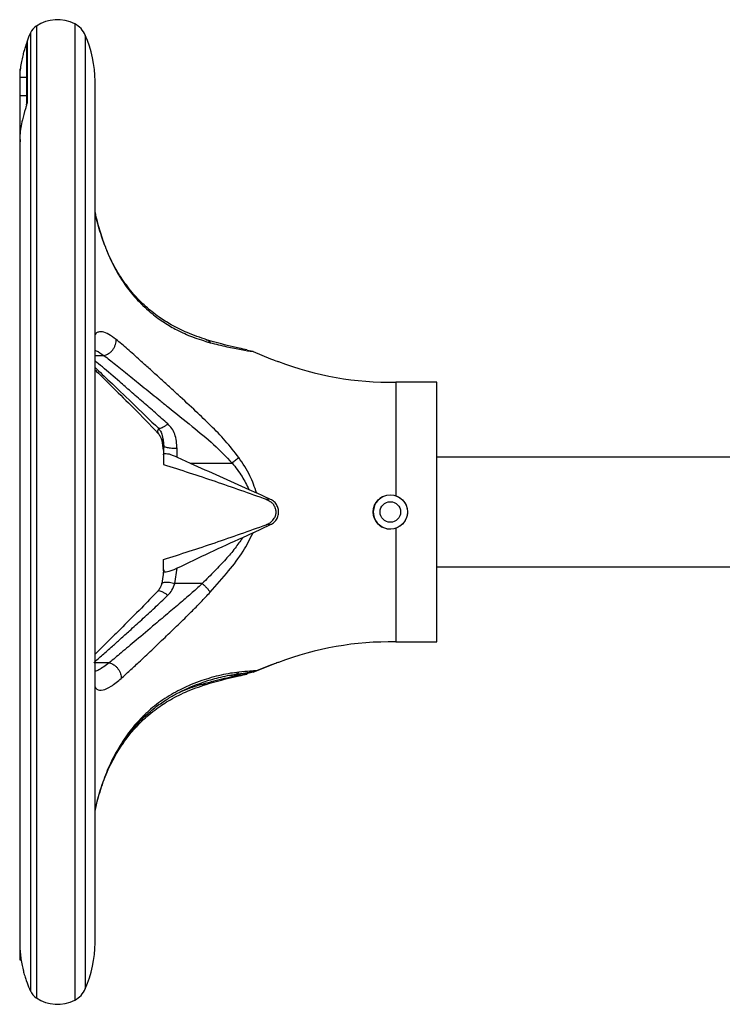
# Model space of a CAD drawing. Header units: millimetres. Extents: x 266 to 1205, y 112 to 961.
# Tile 4 of 27: x 266 to 369, y 520 to 664. Entities that reach past the tile are written whole.
import ezdxf

# ---------------------------------------------------------------- set-up
doc = ezdxf.new("R2010")
doc.units = ezdxf.units.MM

msp = doc.modelspace()

# ---------------------------------------------------------------- linework, layer by layer
at = {"color": 8, "linetype": 'Continuous', "lineweight": 25}
for p, q in [((268.83, 662.85), (268.83, 642.04)), ((274.45, 663.18), (274.45, 642.27)), ((267.97, 661.85), (267.97, 641.33)), ((275.99, 661.53), (275.99, 641.11)), ((274.45, 642.27), (274.45, 520.42)), ((267.97, 641.33), (267.97, 521.74)), ((268.83, 642.04), (268.83, 520.74)), ((275.99, 641.11), (275.99, 522.06)), ((281.16, 626.13), (281.25, 625.86)), ((277.41, 614.68), (278.71, 614.68)), ((287.41, 583.22), (287.37, 582.78)), ((279.5, 569.76), (277.41, 569.76)), ((293.09, 566.59), (292.38, 566.59))]:
    msp.add_line(p, q, dxfattribs=at)
at = {"color": 7, "linetype": 'Continuous', "lineweight": 25}
for p, q in [((267.47, 660.66), (267.41, 660.31)), ((267.41, 660.31), (267.41, 651.37)), ((267.47, 660.66), (267.47, 651.67)), ((266.41, 656.61), (266.41, 655.8)), ((266.41, 655.8), (266.41, 655.4)), ((266.41, 655.4), (267.41, 655.4)), ((266.41, 655.4), (266.41, 652.7)), ((277.41, 528.8), (277.41, 654.8)), ((266.41, 652.7), (266.41, 647.31)), ((266.41, 652.7), (267.41, 652.7)), ((267.41, 651.37), (267.47, 651.67)), ((267.41, 651.36), (267.41, 651.37)), ((266.41, 647.31), (266.41, 647.02)), ((266.41, 647.02), (266.41, 646.84)), ((266.41, 646.84), (266.41, 646.09)), ((266.41, 646.09), (266.41, 646.07)), ((266.41, 646.07), (266.41, 528.84)), ((300.51, 615.25), (299.65, 615.44)), ((300.51, 615.25), (303.09, 614.19)), ((327.41, 610.8), (321.38, 610.8)), ((321.38, 610.8), (321.38, 594.17)), ((327.41, 572.8), (327.41, 610.8)), ((287.18, 602.25), (287.37, 600.82)), ((287.41, 601.71), (287.41, 601.69)), ((287.49, 601.42), (287.41, 601.51)), ((287.41, 601.51), (287.41, 600.16)), ((289.41, 599.84), (289.41, 601.06)), ((287.41, 600.16), (287.41, 598.76)), ((289.41, 599.84), (291.31, 598.96)), ((382.86, 599.8), (327.41, 599.8)), ((291.31, 598.96), (297.45, 598.96)), ((299.9, 595.11), (301.03, 594.59)), ((303.09, 593.63), (301.03, 594.59)), ((303.09, 593.63), (302.44, 593.67)), ((300.51, 588.76), (303.09, 589.96)), ((303.09, 589.96), (302.44, 589.93)), ((321.38, 589.42), (321.38, 572.8)), ((300.51, 588.76), (298.98, 588.04)), ((287.41, 583.22), (287.41, 584.84)), ((287.45, 583.33), (287.18, 581.35)), ((287.41, 583.17), (287.41, 583.22)), ((289.09, 581.34), (289.41, 583.56)), ((327.41, 583.8), (382.86, 583.8)), ((293.09, 581.34), (289.09, 581.34)), ((321.38, 572.8), (327.41, 572.8)), ((300.51, 568.35), (303.09, 569.4)), ((303.09, 569.4), (301.03, 568.57)), ((303.09, 569.4), (303.62, 569.59)), ((298.98, 568), (296.77, 567.84)), ((300.51, 568.35), (298.98, 568)), ((299.9, 568.34), (301.03, 568.57)), ((266.41, 528.84), (266.41, 528.75)), ((266.41, 528.75), (266.41, 526.29)), ((266.41, 526.29), (266.61, 526.29)), ((267.47, 522.95), (267.47, 522.93))]:
    msp.add_line(p, q, dxfattribs=at)
for radius in [2.5, 1.5]:
    msp.add_circle((320.59, 591.8), radius, dxfattribs=at)
for centre, radius, start, end in [((270.21, 660.81), 2.47, 124.0659, 154.9881), ((271.91, 658.3), 5.5, 62.5058, 124.0659), ((272.88, 660.16), 3.4, 23.8062, 62.5058), ((283.09, 654.8), 16.69, 154.9881, 159.4307), ((260.72, 654.8), 16.69, 0, 23.8062), ((320.45, 655.83), 45.04, 248.8871, 271.1782), ((320.59, 591.79), 2.49, 106.9873, 270.1635), ((320.45, 527.76), 45.04, 88.8218, 111.1099), ((260.72, 528.8), 16.69, 336.1938, 0), ((283.09, 528.8), 16.69, 200.5693, 205.0119), ((270.21, 522.79), 2.47, 205.0119, 235.9341), ((272.88, 523.43), 3.4, 297.4942, 336.1938), ((271.91, 525.3), 5.5, 235.9341, 297.4942)]:
    msp.add_arc(centre, radius, start, end, dxfattribs=at)
for points, knots in [([(266.44, 655.4), (266.44, 655.52), (266.45, 655.96), (266.54, 656.72), (266.69, 657.64), (266.87, 658.47), (267.04, 659.12), (267.18, 659.6), (267.3, 659.96), (267.37, 660.17), (267.41, 660.28)], [0, 0, 0, 0, 0.071531, 0.261323, 0.453045, 0.624802, 0.765701, 0.850296, 0.921922, 1, 1, 1, 1]), ([(267.47, 651.67), (267.47, 651.65), (267.47, 651.6), (267.43, 651.45), (267.36, 651.17), (267.11, 650.36), (266.69, 648.89), (266.39, 647.32), (266.44, 646.24), (266.46, 645.93)], [0, 0, 0, 0, 0.020123, 0.040211, 0.077867, 0.156954, 0.42731, 0.831553, 1, 1, 1, 1]), ([(281.26, 626.03), (280.92, 626.56), (280.21, 627.71), (279.22, 629.77), (278.3, 632.23), (277.68, 634.28), (277.45, 635.41), (277.41, 635.63)], [0, 0, 0, 0, 0.192821, 0.412406, 0.659282, 0.934366, 1, 1, 1, 1]), ([(293.74, 616.98), (292.78, 617.3), (291.05, 617.88), (288.7, 619.06), (286.99, 620.13), (285.62, 621.16), (284.29, 622.33), (282.73, 623.95), (281.72, 625.38), (281.17, 626.16)], [0, 0, 0, 0, 0.210879, 0.382558, 0.51527, 0.598926, 0.705906, 0.839546, 1, 1, 1, 1]), ([(281.25, 625.86), (281.49, 625.5), (281.96, 624.79), (282.76, 623.76), (283.66, 622.73), (284.67, 621.73), (285.96, 620.6), (287.53, 619.46), (289.51, 618.32), (291.78, 617.3), (293.39, 616.82), (294.25, 616.56)], [0, 0, 0, 0, 0.069691, 0.138461, 0.215713, 0.300986, 0.385105, 0.520894, 0.653184, 0.814641, 1, 1, 1, 1]), ([(278.71, 614.68), (278.94, 614.75), (279.3, 614.87), (279.73, 615.21), (280.02, 615.53), (280.25, 615.89), (280.41, 616.29), (280.49, 616.67), (280.49, 616.92), (280.48, 617.03)], [0, 0, 0, 0, 0.233242, 0.361012, 0.492776, 0.625523, 0.756106, 0.881673, 1, 1, 1, 1]), ([(298.43, 599.77), (297.78, 600.6), (296.5, 602.25), (294.33, 604.45), (292.01, 606.68), (289.92, 608.6), (288.1, 610.26), (286.69, 611.55), (285.31, 612.8), (283.77, 614.19), (282.1, 615.7), (281.03, 616.58), (280.48, 617.03)], [0, 0, 0, 0, 0.111456, 0.22117, 0.329174, 0.460671, 0.535108, 0.610921, 0.686343, 0.762995, 0.879797, 1, 1, 1, 1]), ([(299.66, 615.51), (299.28, 615.59), (298.44, 615.77), (296.8, 616.14), (295.18, 616.56), (294.16, 616.86), (293.68, 617)], [0, 0, 0, 0, 0.2388885, 0.5266678, 0.7803282, 1, 1, 1, 1]), ([(294.25, 616.56), (295.07, 616.36), (296.65, 615.96), (298.9, 615.53), (299.97, 615.34), (300.51, 615.25)], [0, 0, 0, 0, 0.3463035, 0.6718942, 1, 1, 1, 1]), ([(278.71, 614.68), (278.98, 614.48), (279.52, 614.07), (280.41, 613.36), (281.37, 612.59), (282.38, 611.77), (283.46, 610.89), (284.58, 609.98), (285.74, 609.05), (286.94, 608.08), (288.87, 606.53), (291.49, 604.42), (294.71, 601.8), (296.57, 599.88), (297.45, 598.96)], [0, 0, 0, 0, 0.057782, 0.116511, 0.176285, 0.237198, 0.297066, 0.359017, 0.419504, 0.479476, 0.542882, 0.709163, 0.861603, 1, 1, 1, 1]), ([(303.09, 614.19), (303.28, 614.12), (303.65, 613.99), (304.04, 613.86), (304.25, 613.8), (304.23, 613.81), (304.23, 613.81)], [0, 0, 0, 0, 0.289106, 0.578357, 0.864656, 1, 1, 1, 1]), ([(277.41, 612.93), (278.11, 612.27), (279.75, 610.71), (282.91, 607.7), (285.41, 605.27), (286.72, 604)], [0, 0, 0, 0, 0.2615032, 0.6109894, 1, 1, 1, 1]), ([(277.41, 612.59), (277.48, 612.52), (278.27, 611.76), (280.15, 609.88), (283.15, 606.91), (285.41, 604.58), (286.59, 603.35)], [0, 0, 0, 0, 0.03108, 0.31678, 0.640579, 1, 1, 1, 1]), ([(286.63, 604.08), (286.73, 603.97), (286.96, 603.72), (287.36, 602.84), (287.41, 602.01), (287.46, 601.39)], [0, 0, 0, 0, 0.174015, 0.391356, 1, 1, 1, 1]), ([(289.41, 601.06), (289.35, 601.79), (289.28, 602.83), (288.68, 604.02), (288.26, 604.46), (288.05, 604.68)], [0, 0, 0, 0, 0.538689, 0.774233, 1, 1, 1, 1]), ([(286.59, 603.36), (286.71, 603.21), (286.97, 602.88), (287.11, 602.45), (287.18, 602.23)], [0, 0, 0, 0, 0.469435, 1, 1, 1, 1]), ([(287.41, 600.16), (287.43, 600.22), (287.46, 600.33), (287.76, 600.37), (288.21, 600.3), (288.71, 600.14), (289.12, 599.97), (289.35, 599.87), (289.41, 599.84)], [0, 0, 0, 0, 0.206366, 0.413837, 0.597362, 0.765814, 0.944177, 1, 1, 1, 1]), ([(297.45, 598.96), (297.62, 599.1), (297.97, 599.37), (298.27, 599.63), (298.43, 599.77)], [0, 0, 0, 0, 0.4787009, 1, 1, 1, 1]), ([(301.03, 594.59), (300.74, 595.44), (300.12, 597.29), (299.02, 598.9), (298.43, 599.77)], [0, 0, 0, 0, 0.462276, 1, 1, 1, 1]), ([(287.41, 598.76), (289.93, 597.95), (294.98, 596.33), (299.95, 594.55), (302.44, 593.67)], [0, 0, 0, 0, 0.499797, 1, 1, 1, 1]), ([(291.31, 598.96), (292.73, 598.31), (295.59, 597.02), (298.46, 595.74), (299.9, 595.11)], [0, 0, 0, 0, 0.499897, 1, 1, 1, 1]), ([(297.45, 598.96), (297.96, 598.32), (298.92, 597.12), (299.59, 595.74), (299.9, 595.11)], [0, 0, 0, 0, 0.538526, 1, 1, 1, 1]), ([(302.44, 593.67), (302.64, 593.57), (302.93, 593.44), (303.16, 593.25), (303.22, 593.2)], [0, 0, 0, 0, 0.70448, 1, 1, 1, 1]), ([(303.09, 589.96), (303.27, 590.07), (303.65, 590.28), (304.05, 590.83), (304.26, 591.47), (304.26, 592.15), (304.04, 592.79), (303.64, 593.32), (303.27, 593.53), (303.09, 593.63)], [0, 0, 0, 0, 0.144553, 0.289179, 0.432328, 0.574993, 0.717626, 0.860285, 1, 1, 1, 1]), ([(321.38, 594.17), (321.64, 594.06), (322.15, 593.83), (322.73, 593.18), (323.07, 592.4), (323.13, 591.55), (322.91, 590.73), (322.43, 590.03), (321.87, 589.61), (321.49, 589.47), (321.38, 589.42)], [0, 0, 0, 0, 0.134756, 0.269491, 0.404556, 0.538872, 0.672331, 0.806143, 0.940972, 1, 1, 1, 1]), ([(303.22, 590.4), (303.36, 590.55), (303.62, 590.81), (303.85, 591.36), (303.91, 591.9), (303.79, 592.41), (303.56, 592.85), (303.34, 593.08), (303.22, 593.2)], [0, 0, 0, 0, 0.202683, 0.368892, 0.535986, 0.683542, 0.835491, 1, 1, 1, 1]), ([(287.41, 584.84), (289.93, 585.65), (294.98, 587.27), (299.95, 589.04), (302.44, 589.93)], [0, 0, 0, 0, 0.499797, 1, 1, 1, 1]), ([(302.44, 589.93), (302.64, 590.02), (302.93, 590.15), (303.16, 590.34), (303.22, 590.4)], [0, 0, 0, 0, 0.7044825, 1, 1, 1, 1]), ([(298.98, 588.04), (297.37, 587.31), (294.16, 585.85), (290.99, 584.32), (289.41, 583.56)], [0, 0, 0, 0, 0.499802, 1, 1, 1, 1]), ([(298.98, 588.04), (298.62, 587.52), (297.87, 586.42), (296.48, 584.82), (294.87, 583.11), (293.7, 581.95), (293.09, 581.34)], [0, 0, 0, 0, 0.20957, 0.445342, 0.708554, 1, 1, 1, 1]), ([(294.25, 580.08), (295.16, 581.11), (296.85, 583.02), (299.06, 585.86), (300.05, 587.85), (300.51, 588.76)], [0, 0, 0, 0, 0.384744, 0.716752, 1, 1, 1, 1]), ([(289.41, 583.56), (289.21, 583.47), (288.8, 583.28), (288.22, 583.08), (287.8, 583.01), (287.54, 583.02), (287.49, 583.09), (287.47, 583.12)], [0, 0, 0, 0, 0.230986, 0.463497, 0.663654, 0.843511, 1, 1, 1, 1]), ([(293.09, 581.34), (292.67, 580.96), (291.71, 580.07), (290.08, 578.67), (288.19, 577.06), (285.89, 575.13), (283.51, 573.13), (281.27, 571.23), (280.07, 570.23), (279.5, 569.76)], [0, 0, 0, 0, 0.085778, 0.197118, 0.327791, 0.471739, 0.674972, 0.847638, 1, 1, 1, 1]), ([(287.18, 581.36), (287.11, 581.14), (286.97, 580.72), (286.71, 580.39), (286.59, 580.24)], [0, 0, 0, 0, 0.530565, 1, 1, 1, 1]), ([(288.05, 579.61), (288.27, 579.86), (288.73, 580.37), (288.97, 581.01), (289.09, 581.34)], [0, 0, 0, 0, 0.483828, 1, 1, 1, 1]), ([(293.09, 581.34), (293.2, 581.24), (293.42, 581.04), (293.74, 580.7), (294.03, 580.38), (294.18, 580.18), (294.25, 580.08)], [0, 0, 0, 0, 0.246673, 0.500004, 0.753332, 1, 1, 1, 1]), ([(277.22, 569.76), (277.64, 570.13), (278.49, 570.87), (279.82, 572.07), (281.15, 573.26), (282.58, 574.55), (284.25, 576.06), (286.13, 577.78), (287.41, 579), (288.05, 579.61)], [0, 0, 0, 0, 0.140909, 0.286789, 0.400573, 0.520379, 0.676506, 0.838448, 1, 1, 1, 1]), ([(286.59, 580.24), (285.79, 579.4), (284.05, 577.59), (281.66, 575.21), (279.48, 573.05), (278.12, 571.69), (277.48, 571.07), (277.41, 571)], [0, 0, 0, 0, 0.2454083, 0.5304542, 0.7420677, 0.9704035, 1, 1, 1, 1]), ([(281.25, 567.47), (281.45, 567.65), (281.85, 568.01), (282.49, 568.59), (283.15, 569.2), (284.19, 570.18), (285.67, 571.57), (287.6, 573.42), (289.55, 575.28), (291.31, 577.01), (292.89, 578.6), (293.8, 579.6), (294.25, 580.08)], [0, 0, 0, 0, 0.058845, 0.116977, 0.174513, 0.231555, 0.381349, 0.527413, 0.666594, 0.801176, 0.902778, 1, 1, 1, 1]), ([(279.5, 569.76), (279.73, 569.67), (280.08, 569.54), (280.49, 569.19), (280.77, 568.88), (281, 568.52), (281.21, 568.04), (281.23, 567.69), (281.25, 567.47)], [0, 0, 0, 0, 0.238838, 0.367962, 0.5, 0.632038, 0.761162, 1, 1, 1, 1]), ([(304.23, 569.79), (304.23, 569.79), (304.24, 569.79), (304.03, 569.73), (303.64, 569.6), (303.27, 569.47), (303.09, 569.4)], [0, 0, 0, 0, 0.150033, 0.4352846, 0.720588, 1, 1, 1, 1]), ([(280.44, 556.41), (281.04, 557.38), (282.11, 559.14), (283.8, 561.06), (285.12, 562.32), (286.13, 563.15), (286.97, 563.78), (287.97, 564.45), (289.4, 565.29), (291.21, 566.16), (293.33, 566.97), (295.66, 567.67), (297.17, 567.95), (297.99, 568.09)], [0, 0, 0, 0, 0.135653, 0.242968, 0.322154, 0.373818, 0.418, 0.464167, 0.538874, 0.647946, 0.745442, 0.862863, 1, 1, 1, 1]), ([(298.43, 568.38), (298.03, 568.32), (297.21, 568.22), (295.84, 567.95), (294.43, 567.59), (292.97, 567.14), (291.43, 566.56), (289.95, 565.88), (288.56, 565.12), (287.31, 564.33), (286.12, 563.44), (284.97, 562.46), (283.61, 561.11), (282.04, 559.25), (281.01, 557.53), (280.48, 556.66)], [0, 0, 0, 0, 0.070605, 0.143458, 0.216525, 0.286811, 0.363598, 0.446603, 0.511594, 0.577864, 0.642752, 0.705937, 0.770244, 0.883507, 1, 1, 1, 1]), ([(298.98, 568), (298.57, 567.92), (297.75, 567.75), (296.31, 567.43), (294.75, 567.05), (293.66, 566.75), (293.09, 566.59)], [0, 0, 0, 0, 0.238424, 0.480603, 0.726963, 1, 1, 1, 1]), ([(293.68, 566.59), (294.16, 566.73), (295.18, 567.04), (296.8, 567.45), (298.44, 567.83), (299.28, 568.01), (299.66, 568.09)], [0, 0, 0, 0, 0.219672, 0.473332, 0.761111, 1, 1, 1, 1]), ([(297.84, 568.07), (298.42, 568.15), (299.39, 568.3), (299.96, 568.35), (300.18, 568.36)], [0, 0, 0, 0, 0.596565, 1, 1, 1, 1]), ([(301.03, 568.57), (300.74, 568.56), (300.12, 568.54), (299.02, 568.43), (298.43, 568.38)], [0, 0, 0, 0, 0.464477, 1, 1, 1, 1]), ([(279.5, 554.47), (279.81, 555.09), (280.39, 556.23), (281.29, 557.65), (282.05, 558.71), (282.64, 559.45), (283.1, 559.99), (283.57, 560.5), (284.2, 561.15), (285.08, 561.97), (286.4, 563.05), (288.27, 564.3), (290.81, 565.62), (292.66, 566.25), (293.67, 566.59)], [0, 0, 0, 0, 0.091981, 0.170063, 0.231785, 0.277156, 0.306203, 0.336514, 0.382808, 0.44511, 0.52348, 0.65315, 0.811932, 1, 1, 1, 1]), ([(277.41, 548.2), (277.63, 549.08), (278.1, 550.96), (279.12, 553.85), (280.05, 555.64), (280.51, 556.54)], [0, 0, 0, 0, 0.306172, 0.648407, 1, 1, 1, 1]), ([(266.41, 528.94), (266.41, 528.9), (266.39, 528.46), (266.44, 527.7), (266.54, 526.66), (266.69, 525.74), (266.87, 524.91), (267.04, 524.26), (267.18, 523.79), (267.3, 523.44), (267.39, 523.17), (267.45, 523.02), (267.47, 522.96), (267.47, 522.95), (267.47, 522.95)], [0, 0, 0, 0, 0.018526, 0.205262, 0.355095, 0.506453, 0.642048, 0.753283, 0.820066, 0.876612, 0.938252, 0.969047, 0.984577, 1, 1, 1, 1])]:
    msp.add_open_spline(points, degree=3, knots=knots, dxfattribs=at)
at = {"color": 8, "linetype": 'Continuous', "lineweight": 25}
for points, knots in [([(277.41, 635.59), (277.41, 635.59), (277.57, 634.78), (278.04, 633.07), (278.75, 630.88), (279.53, 629), (280.3, 627.39), (280.92, 626.38), (281.25, 625.86)], [0, 0, 0, 0, 0.001264, 0.242136, 0.48365, 0.640759, 0.813295, 1, 1, 1, 1]), ([(280.48, 617.03), (280.12, 617.31), (279.38, 617.86), (278.6, 618.16), (278.04, 618.17), (277.67, 618.04), (277.48, 617.85), (277.41, 617.78)], [0, 0, 0, 0, 0.271915, 0.551104, 0.720289, 0.884147, 1, 1, 1, 1]), ([(293.66, 617), (293.68, 616.99), (293.82, 616.97), (294.03, 616.83), (294.18, 616.65), (294.25, 616.56)], [0, 0, 0, 0, 0.112769, 0.562292, 1, 1, 1, 1]), ([(277.41, 615.45), (277.47, 615.42), (277.84, 615.29), (278.31, 614.96), (278.71, 614.68)], [0, 0, 0, 0, 0.161699, 1, 1, 1, 1]), ([(288.05, 604.68), (287.45, 605.22), (286.23, 606.3), (284.41, 607.89), (282.66, 609.41), (280.64, 611.16), (278.83, 612.74), (277.76, 613.61), (277.41, 613.9)], [0, 0, 0, 0, 0.152051, 0.308377, 0.468194, 0.61647, 0.873265, 1, 1, 1, 1]), ([(286.73, 604.01), (286.68, 603.92), (286.58, 603.73), (286.53, 603.51), (286.54, 603.38), (286.59, 603.36), (286.59, 603.36)], [0, 0, 0, 0, 0.2997339, 0.6315734, 0.9888944, 1, 1, 1, 1]), ([(288.05, 604.68), (287.94, 604.59), (287.71, 604.4), (287.37, 604.19), (287.05, 604.04), (286.79, 603.99), (286.69, 604.05), (286.65, 604.07)], [0, 0, 0, 0, 0.176364, 0.370684, 0.579134, 0.795438, 1, 1, 1, 1]), ([(287.25, 602.49), (287.22, 602.44), (287.15, 602.35), (287.18, 602.27), (287.19, 602.24)], [0, 0, 0, 0, 0.519461, 1, 1, 1, 1]), ([(289.41, 601.06), (289.14, 601.07), (288.62, 601.08), (287.97, 601.19), (287.56, 601.31), (287.51, 601.39), (287.49, 601.42)], [0, 0, 0, 0, 0.290999, 0.581998, 0.872997, 1, 1, 1, 1]), ([(287.19, 581.35), (287.19, 581.36), (287.19, 581.41), (287.3, 581.48), (287.53, 581.54), (287.86, 581.55), (288.26, 581.52), (288.68, 581.45), (288.96, 581.38), (289.09, 581.34)], [0, 0, 0, 0, 0.023664, 0.18988, 0.361275, 0.532669, 0.698885, 0.855623, 1, 1, 1, 1]), ([(286.59, 580.24), (286.64, 580.27), (286.73, 580.32), (287, 580.26), (287.34, 580.11), (287.69, 579.89), (287.94, 579.7), (288.05, 579.61)], [0, 0, 0, 0, 0.210349, 0.426018, 0.633416, 0.826026, 1, 1, 1, 1]), ([(279.5, 569.76), (278.96, 569.35), (278.18, 568.76), (277.59, 568.53), (277.41, 568.46)], [0, 0, 0, 0, 0.694333, 1, 1, 1, 1]), ([(277.41, 566.24), (277.49, 566.12), (277.78, 565.69), (278.55, 565.69), (279.72, 566.19), (280.74, 567.04), (281.25, 567.47)], [0, 0, 0, 0, 0.116964, 0.408068, 0.7037, 1, 1, 1, 1]), ([(297.87, 568.09), (297.9, 568.09), (298.1, 568.11), (298.28, 568.25), (298.43, 568.38)], [0, 0, 0, 0, 0.118177, 1, 1, 1, 1]), ([(293.09, 566.59), (292.53, 566.43), (291.49, 566.13), (290.44, 565.71), (289.95, 565.52)], [0, 0, 0, 0, 0.534977, 1, 1, 1, 1]), ([(293.09, 566.59), (293.2, 566.56), (293.4, 566.52), (293.59, 566.58), (293.67, 566.6)], [0, 0, 0, 0, 0.547441, 1, 1, 1, 1]), ([(280.48, 556.66), (280.04, 555.79), (279.16, 554.07), (278.18, 551.22), (277.61, 549.21), (277.42, 548.24), (277.41, 548.2)], [0, 0, 0, 0, 0.334292, 0.659918, 0.983366, 1, 1, 1, 1]), ([(280.44, 556.43), (280.46, 556.45), (280.5, 556.51), (280.49, 556.6), (280.48, 556.66)], [0, 0, 0, 0, 0.356029, 1, 1, 1, 1])]:
    msp.add_open_spline(points, degree=3, knots=knots, dxfattribs=at)

doc.saveas('drawing.dxf')
